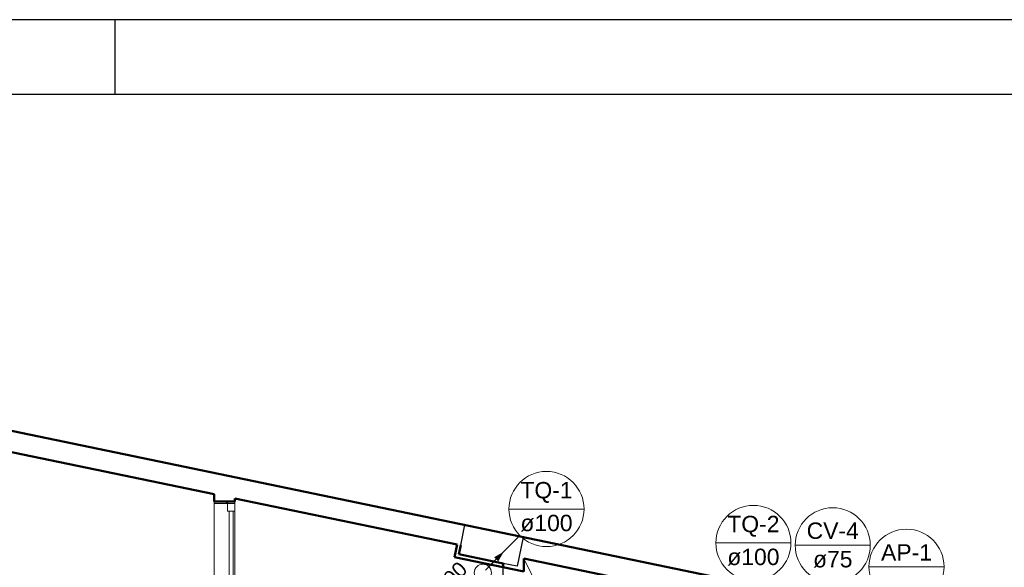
# Model space of a CAD drawing. Header units: millimetres. Extents: x 567 to 934, y -1 to 364.
# Tile 133 of 256: x 607.67 to 620.89, y 112.08 to 119.43. Entities that reach past the tile are written whole.
import ezdxf

# ---------------------------------------------------------------- set-up
doc = ezdxf.new("R2010")
doc.units = ezdxf.units.MM
doc.header["$MEASUREMENT"] = 0
doc.linetypes.add('NULL', pattern=[0])
doc.layers.get('0').update_dxf_attribs({"lineweight": 18})
for name, color, linetype, lineweight in [('A-DETL-THIN', 7, 'Continuous', 18), ('A-DOOR-GLAZ', 7, 'Continuous', 18), ('A-WALL', 7, 'Continuous', 25), ('AP-Indicação coluna', 14, 'Continuous', 13), ('ARQ-ALV-REB', 7, 'Continuous', 18), ('ARQ-ESQUAD', 7, 'Continuous', 25), ('C-PROP-LINE', 7, 'Continuous', 25), ('CV-Indicação coluna', 14, 'Continuous', 13), ('S-COLS', 7, 'Continuous', 13), ('Simbolos', 14, 'Continuous', 20), ('TQ-Condutos', 14, 'Continuous', 25), ('TQ-Indicação coluna', 14, 'Continuous', 13), ('TQ-Textos conduto', 7, 'Continuous', 9)]:
    doc.layers.add(name, color=color, linetype=linetype, lineweight=lineweight)
doc.layers.add('FOLHA_PADRÃO', color=7, linetype='Continuous')
doc.styles.add('Arial', font='arial.ttf')
pattern_1 = [(45, (577.2211, 84.8622), (-0.67352, 0.67352), []), (45, (577.4591, 84.8622), (3e-15, 1.347038), []), (45, (576.9831, 84.8622), (3e-15, 1.347038), [])]

# ---------------------------------------------------------------- blocks, each defined once
blk = doc.blocks.new('A1EST. 1500')
at = {"layer": 'FOLHA_PADRÃO', "color": 1, "linetype": 'Continuous'}
for p, q in [((150.008, 59.4), (0, 59.4)), ((41.5, 59.4), (41.5, 58.4))]:
    blk.add_line(p, q, dxfattribs=at)
at = {"layer": 'FOLHA_PADRÃO', "color": 6, "linetype": 'Continuous'}
blk.add_lwpolyline([(149, 58.4), (149, 1), (1, 1), (1, 58.4), (149, 58.4)], dxfattribs=at)

msp = doc.modelspace()

# ---------------------------------------------------------------- hatches: boundary and pattern name
at = {"layer": 'ARQ-ESQUAD', "lineweight": 13}
h = msp.add_hatch(dxfattribs=at)
h.set_pattern_fill('FP_5', color=8, scale=2, angle=-90, style=0, pattern_type=2)
h.set_pattern_definition(pattern_1)
h.paths.add_polyline_path([(610.458, 109.909), (610.458, 109.934), (610.279, 109.934), (610.279, 109.909)])
h.paths.add_polyline_path([(610.279, 112.934), (610.458, 112.934), (610.458, 112.96), (610.279, 112.96)])
h = msp.add_hatch(dxfattribs=at)
h.set_pattern_fill('FP_5', color=8, scale=2, angle=-90, style=0, pattern_type=2)
h.set_pattern_definition(pattern_1)
h.paths.add_polyline_path([(610.559, 109.909), (610.559, 109.934), (610.458, 109.934), (610.458, 109.909)])
h.paths.add_polyline_path([(610.458, 112.934), (610.559, 112.934), (610.559, 112.96), (610.458, 112.96)])
at = {"layer": 'TQ-Condutos', "linetype": 'Continuous'}
msp.add_hatch(color=73, dxfattribs=at).paths.add_polyline_path([(614.169, 112.289), (614.039, 112.214), (614.094, 112.159)])

# ---------------------------------------------------------------- linework, layer by layer
at = {"layer": 'A-DETL-THIN', "color": 8}
msp.add_line((614.439, 112.198), (617.639, 105.554), dxfattribs=at)
at = {"layer": 'A-DOOR-GLAZ', "color": 8}
for p, q in [((610.534, 112.833), (610.483, 112.833)), ((610.483, 112.833), (610.483, 111.485)), ((610.534, 111.485), (610.534, 112.833))]:
    msp.add_line(p, q, dxfattribs=at)
at = {"layer": 'A-WALL', "color": 8, "lineweight": 50}
for p, q in [((632.079, 108.822), (607.279, 113.97)), ((607.239, 113.692), (610.279, 113.061)), ((610.279, 113.061), (610.279, 112.96)), ((610.559, 113.003), (613.541, 112.384)), ((610.559, 112.96), (610.559, 113.003)), ((610.279, 112.96), (610.559, 112.96)), ((613.541, 112.384), (613.506, 112.216)), ((613.565, 112.255), (613.59, 112.374)), ((613.506, 112.216), (614.439, 112.023)), ((614.159, 112.132), (613.565, 112.255)), ((614.439, 112.198), (617.639, 111.534)), ((614.439, 112.023), (614.439, 112.198)), ((614.159, 112.132), (614.159, 112.081))]:
    msp.add_line(p, q, dxfattribs=at)
at = {"layer": 'A-WALL', "color": 8}
for p, q in [((613.59, 112.374), (613.646, 112.647)), ((613.646, 112.647), (614.43, 112.485)), ((614.43, 112.485), (614.349, 112.093)), ((614.349, 112.093), (614.159, 112.132)), ((614.159, 109.854), (614.159, 112.081))]:
    msp.add_line(p, q, dxfattribs=at)
at = {"layer": 'AP-Indicação coluna'}
msp.add_line((619.068, 112.086), (620.077, 112.086), dxfattribs=at)
msp.add_circle((619.573, 112.086), 0.504, dxfattribs=at)
msp.add_circle((619.573, 112.086), 0.504, dxfattribs=at)
at = {"layer": 'ARQ-ALV-REB', "color": 8}
for p, q in [((610.279, 109.934), (610.279, 112.934)), ((610.559, 109.934), (610.559, 112.934))]:
    msp.add_line(p, q, dxfattribs=at)
at = {"layer": 'ARQ-ESQUAD', "color": 8, "lineweight": 18}
for p, q in [((610.279, 112.96), (610.279, 112.934)), ((610.279, 112.934), (610.458, 112.934)), ((610.458, 112.96), (610.458, 112.934)), ((610.458, 112.934), (610.458, 112.96)), ((610.458, 112.934), (610.458, 112.833)), ((610.559, 112.934), (610.458, 112.934)), ((610.458, 112.934), (610.559, 112.934)), ((610.559, 112.934), (610.559, 112.96)), ((610.559, 112.934), (610.559, 112.833)), ((610.559, 112.833), (610.458, 112.833))]:
    msp.add_line(p, q, dxfattribs=at)
at = {"layer": 'C-PROP-LINE', "color": 8}
msp.add_line((671.484, 100.643), (607.279, 113.97), dxfattribs=at)
at = {"layer": 'CV-Indicação coluna'}
msp.add_line((618.079, 112.374), (619.087, 112.374), dxfattribs=at)
msp.add_circle((618.583, 112.374), 0.504, dxfattribs=at)
msp.add_circle((618.583, 112.374), 0.504, dxfattribs=at)
at = {"layer": 'S-COLS', "color": 8}
for p, q in [((613.646, 112.647), (613.59, 112.374)), ((614.43, 112.485), (613.646, 112.647)), ((614.373, 112.211), (614.43, 112.485)), ((613.59, 112.374), (613.565, 112.255)), ((613.565, 112.255), (614.159, 112.132)), ((614.349, 112.093), (614.373, 112.211)), ((614.159, 112.132), (614.349, 112.093))]:
    msp.add_line(p, q, dxfattribs=at)
at = {"layer": 'Simbolos'}
msp.add_circle((613.887, 112.006), 0.115, dxfattribs=at)
at = {"layer": 'TQ-Condutos'}
msp.add_lwpolyline([(613.922, 112.041), (614.169, 112.289)], dxfattribs=at)
at = {"layer": 'TQ-Indicação coluna'}
for p, q in [((614.236, 112.861), (615.245, 112.861)), ((614.384, 112.504), (613.968, 112.088)), ((617.014, 112.406), (618.023, 112.406))]:
    msp.add_line(p, q, dxfattribs=at)
for centre in [(614.741, 112.861), (614.741, 112.861), (617.518, 112.406), (617.518, 112.406)]:
    msp.add_circle(centre, 0.504, dxfattribs=at)

# ---------------------------------------------------------------- block references
msp.add_blockref('A1EST. 1500', (567.449, 60.026))

# ---------------------------------------------------------------- texts
at = {"layer": 'AP-Indicação coluna', "linetype": 'NULL', "insert": (619.573, 112.169), "char_height": 0.22, "width": 1.36662, "attachment_point": 8, "line_spacing_factor": 0.6, "style": 'Arial'}
msp.add_mtext('AP-1', dxfattribs=at)
at = {"layer": 'CV-Indicação coluna', "linetype": 'NULL', "char_height": 0.22, "attachment_point": 8, "line_spacing_factor": 0.6, "style": 'Arial'}
for s, insert, width in [('CV-4', (618.583, 112.457), 1.40049), ('ø75', (618.583, 112.072), 1.05909)]:
    msp.add_mtext(s, dxfattribs=dict(at, insert=insert, width=width))
at = {"layer": 'TQ-Indicação coluna', "linetype": 'NULL', "char_height": 0.22, "attachment_point": 8, "line_spacing_factor": 0.6, "style": 'Arial'}
for s, insert, width in [('TQ-1', (614.741, 112.943), 1.40015), ('ø100', (614.741, 112.558), 1.40082), ('TQ-2', (617.518, 112.489), 1.40015), ('ø100', (617.518, 112.103), 1.40082)]:
    msp.add_mtext(s, dxfattribs=dict(at, insert=insert, width=width))
at = {"layer": 'TQ-Textos conduto', "linetype": 'NULL', "insert": (613.474, 111.804), "char_height": 0.2, "width": 1.27348, "attachment_point": 8, "rotation": 45.0001, "line_spacing_factor": 0.6, "style": 'Arial'}
msp.add_mtext('ø100', dxfattribs=at)

doc.saveas('drawing.dxf')
